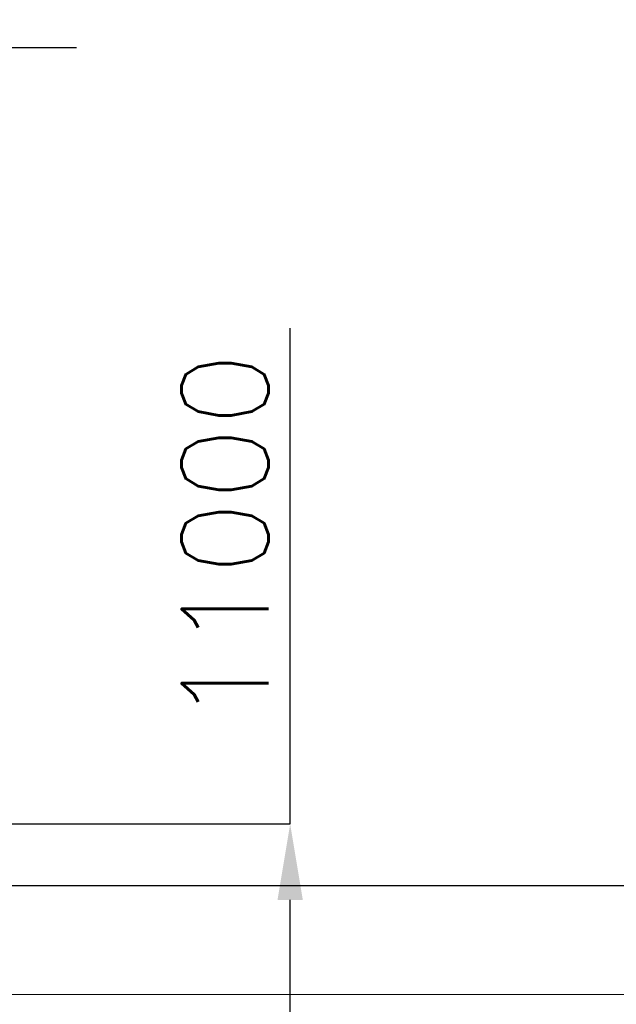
# Model space of a CAD drawing. Header units: inches. Extents: x 0 to 1544102, y -287698 to 23144100.
# Tile 40 of 256: x 56817 to 59223, y -138062 to -134093. Entities that reach past the tile are written whole.
import ezdxf

# ---------------------------------------------------------------- set-up
doc = ezdxf.new("R2010")
doc.units = ezdxf.units.IN
doc.header["$LTSCALE"] = 1800
doc.header["$MEASUREMENT"] = 0
doc.linetypes.add('CENTER', pattern=[2, 1.25, -0.25, 0.25, -0.25])
doc.layers.add('CL', color=8, linetype='CENTER', lineweight=15)
doc.layers.add('DIM', color=4, linetype='Continuous')
doc.layers.add('Road', color=3, linetype='Continuous')
doc.styles.add('ROMANS', font='romans.shx')
doc.dimstyles.new('User2400', dxfattribs={"dimscale": 175, "dimtxt": 2, "dimasz": 1.75, "dimexe": 0, "dimexo": 0, "dimgap": 0.5, "dimtad": 1, "dimdec": 0, "dimlfac": 8, "dimzin": 0, "dimdsep": 46, "dimtxsty": 'ROMANS', "dimcen": 0, "dimclrd": 1, "dimclre": 1, "dimclrt": 3, "dimadec": 0, "dimazin": 0, "dimtfac": 0.09, "dimtdec": 0, "dimtix": 1, "dimtofl": 0, "dimtmove": 0, "dimatfit": 3, "dimfxl": 1, "dimtolj": 1, "dimtzin": 0, "dimarcsym": 0})

# ---------------------------------------------------------------- blocks, each defined once
blk = doc.blocks.new('*D457')
at = {"layer": 'DIM', "color": 1, "lineweight": -2, "transparency": 16777216}
for p, q in [((57907.7, -137334.9), (57907.7, -135337)), ((56393.6, -137334.9), (57907.7, -137334.9)), ((57907.7, -138403.7), (57907.7, -137641.2)), ((56393.6, -138709.9), (57907.7, -138709.9))]:
    blk.add_line(p, q, dxfattribs=at)
at = {"layer": 'DIM', "color": 1, "transparency": 16777216}
for points in [[(57856.6, -137641.2), (57958.7, -137641.2), (57907.7, -137334.9)], [(57856.6, -138403.7), (57958.7, -138403.7), (57907.7, -138709.9)]]:
    blk.add_solid(points, dxfattribs=at)
at = {"layer": 'DIM', "color": 3, "transparency": 16777216, "insert": (57645.2, -136182.9), "char_height": 350, "attachment_point": 5, "rotation": 90, "style": 'ROMANS'}
blk.add_mtext('\\A1;11000', dxfattribs=at)

msp = doc.modelspace()

# ---------------------------------------------------------------- linework, layer by layer
at = {"layer": 'CL', "color": 8, "ltscale": 100}
msp.add_line((63534.99, -138022.43), (17066.08, -138022.43), dxfattribs=at)
at = {"layer": 'DIM'}
msp.add_lwpolyline([(29443.81, -134205.33), (40944.99, -134205.33), (40944.99, -131445.04), (45545.46, -136965.61), (45545.46, -134205.33), (57046.65, -134205.33)], dxfattribs=at)
at = {"layer": 'Road', "color": 8}
msp.add_line((62066.08, -137584.93), (18535.19, -137584.93), dxfattribs=at)

# ---------------------------------------------------------------- dimensions: what is measured, and where the dimension line sits
at = {"layer": 'DIM'}
dim = msp.add_linear_dim(base=(57907.67, -137334.93), p1=(56393.62, -138709.93), p2=(56393.62, -137334.93), angle=90, dimstyle='User2400', dxfattribs=at)
dim.commit()
dim.dimension.update_dxf_attribs({"geometry": '*D457', "text_midpoint": (57907.67, -136182.85), "dimtype": 160})

doc.saveas('drawing.dxf')
